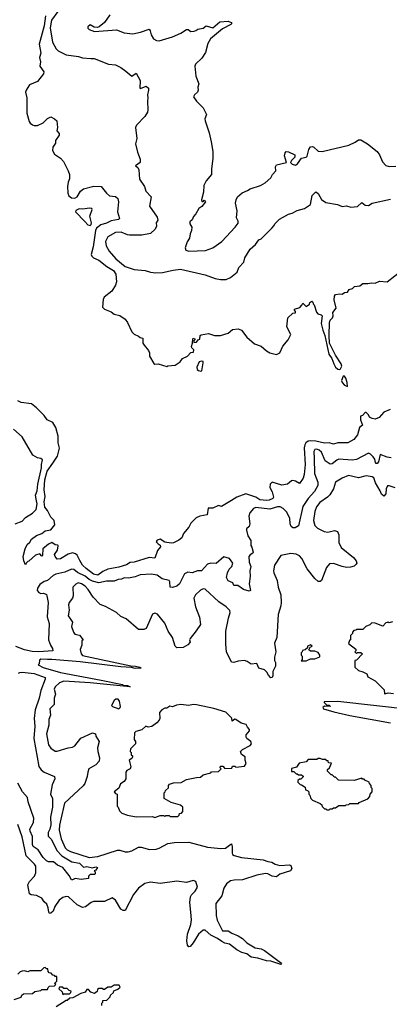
# Model space of a CAD drawing. Extents: x 2239805 to 2396427, y 665731 to 772158.
# Tile 239 of 256: x 2357842 to 2361215, y 698824 to 707820. Entities that reach past the tile are written whole.
import ezdxf

# ---------------------------------------------------------------- set-up
doc = ezdxf.new("R2010")
doc.units = 0

msp = doc.modelspace()

# ---------------------------------------------------------------- linework, layer by layer
at = {"layer": '0CON05XD'}
for points in [[(2358188.6, 707895), (2358132.5, 707815), (2358120.5, 707745), (2358140, 707615), (2358174.2, 707554.2), (2358194.2, 707534.2), (2358265, 707500), (2358377, 707483), (2358415, 707471.2), (2358490, 707465), (2358520, 707465), (2358653, 707413), (2358715, 707407.5), (2358765, 707382.5), (2358810.7, 707350.7), (2358863.6, 707303.6), (2358905, 707330), (2358940, 707265), (2358937.5, 707195), (2358945, 707190), (2358995, 707213.3), (2359016.2, 707195), (2359018, 707175), (2359006.7, 707135), (2359012.5, 707105), (2359007.5, 707075), (2359012.5, 706995), (2359007.5, 706975), (2358983, 706937), (2358907.5, 706855), (2358897.5, 706835), (2358910, 706735), (2358900, 706685), (2358918.3, 706608.3), (2358942.5, 706545), (2358940, 706515), (2358900, 706485), (2358919.3, 706469.3), (2358929.3, 706449.3), (2358935, 706362.5), (2358980, 706295), (2358993.9, 706253.9), (2359041.7, 706201.7), (2359027.5, 706115), (2359096.7, 706015), (2359103, 705987), (2359087.5, 705965), (2359090, 705935), (2359077.5, 705905), (2359035, 705867.5), (2358955, 705850.8), (2358845, 705851.4), (2358825, 705854.2), (2358768.7, 705878.7), (2358715, 705876.7), (2358645, 705836), (2358624, 705795), (2358630, 705755), (2358658, 705705), (2358718.8, 705635), (2358805, 705564), (2358885, 705536.7), (2358988.3, 705528.3), (2359035, 705513.3), (2359085, 705506.2), (2359145, 705508.8), (2359243, 705533), (2359310.7, 705540.7), (2359535, 705488), (2359625, 705456.7), (2359675, 705447.5), (2359725, 705447.5), (2359766.1, 705463.9), (2359826.4, 705513.6), (2359842.5, 705555), (2359886.1, 705603.9), (2359897.5, 705645), (2359945, 705722.5), (2359995, 705767.5), (2360025, 705807.5), (2360045, 705817.5), (2360142.5, 705915), (2360165, 705940), (2360170, 705955), (2360213.9, 705996.1), (2360295, 706043.3), (2360327.7, 706052.3), (2360375, 706076.2), (2360442.5, 706095), (2360495, 706132.5), (2360510, 706215), (2360545, 706247.5), (2360565, 706232.5), (2360597, 706177), (2360635, 706150), (2360741.7, 706131.7), (2360785, 706112.5), (2360825, 706120), (2360865, 706107.5), (2360925, 706112.5), (2360965, 706150), (2360995, 706126.7), (2361025, 706123.3), (2361057.5, 706142.5), (2361225, 706180)], [(2358663.3, 707865), (2358615.6, 707794.4), (2358566, 707754), (2358551.7, 707748.3), (2358520.8, 707750.8), (2358485, 707773.3), (2358463.3, 707755), (2358463, 707743), (2358475, 707730), (2358525, 707712.5), (2358725, 707728.8), (2358795, 707698.8), (2358875, 707690), (2358945, 707706), (2359023, 707733), (2359032.5, 707717.5), (2359040.5, 707680.5), (2359064.1, 707644.1), (2359090.8, 707630.8), (2359115, 707628), (2359237.3, 707662.7), (2359312.7, 707697.3), (2359365, 707731.2), (2359380, 707730), (2359405, 707712), (2359435, 707714), (2359448.3, 707721.7), (2359466.7, 707733.3), (2359515, 707743.6), (2359545, 707763.3), (2359605, 707746.9), (2359668.3, 707801.7), (2359745, 707806.9), (2359772.5, 707795), (2359777.5, 707785), (2359770, 707775), (2359692.7, 707737.3), (2359583.3, 707645), (2359558.3, 707601.7), (2359538.3, 707521.7), (2359503, 707467), (2359447.5, 707415), (2359440, 707395), (2359448.8, 707305), (2359477.5, 707235), (2359467.5, 707205), (2359470, 707175), (2359463.6, 707156.4), (2359437, 707133), (2359427.5, 707115), (2359456.7, 707075), (2359516.7, 707015), (2359547.5, 706955), (2359532.5, 706915), (2359533.3, 706895), (2359570, 706785), (2359590, 706705), (2359603.3, 706615), (2359605.7, 706555), (2359591.2, 706455), (2359593.3, 706405), (2359545, 706347.5), (2359523.6, 706306.4), (2359518.8, 706245), (2359500, 706175), (2359505, 706160), (2359515, 706160), (2359525, 706170), (2359536.2, 706155), (2359505, 706112.5), (2359477.5, 706095), (2359450, 706045), (2359428, 706022), (2359417.3, 705992.7), (2359396, 705974), (2359394.3, 705955), (2359412.5, 705925), (2359410.8, 705895), (2359398, 705865), (2359392, 705825), (2359370.9, 705789.1), (2359352, 705735), (2359358, 705715), (2359385, 705705.6), (2359537.7, 705712.3), (2359605.7, 705734.3), (2359685.8, 705794.2), (2359807.5, 705925), (2359835, 705962.5), (2359835, 705980), (2359819.3, 706009.3), (2359826.2, 706075), (2359812, 706145), (2359816.2, 706175), (2359828.3, 706201.7), (2359871.7, 706238.3), (2359920.7, 706259.3), (2359943.9, 706276.1), (2360040, 706305), (2360080.7, 706329.3), (2360133.9, 706376.1), (2360148.8, 706405), (2360178.3, 706438.3), (2360176.7, 706475), (2360186.7, 706495), (2360277.5, 706515), (2360258.1, 706575), (2360265, 706603.3), (2360275, 706616.2), (2360295, 706613.8), (2360354.2, 706585), (2360354.2, 706565), (2360323.8, 706535), (2360312.5, 706515), (2360329.3, 706499.3), (2360357.7, 706492.3), (2360378.3, 706501.7), (2360413.9, 706556.1), (2360455, 706563.3), (2360465, 706573.3), (2360480, 706635), (2360495, 706658.8), (2360515, 706661.2), (2360525, 706656), (2360565, 706620), (2360603, 706617), (2360845, 706673.3), (2360905, 706700), (2360935, 706722.5), (2360955, 706723.3), (2361017.5, 706685), (2361105.9, 706615.9), (2361126.7, 706585), (2361151.7, 706521.7), (2361185, 706486.7), (2361215, 706477.5), (2361275, 706481.2)], [(2358077.2, 707855), (2358066.2, 707765), (2358018.5, 707595), (2358034.2, 707515), (2358022.5, 707475), (2358031.4, 707435), (2358026.7, 707395), (2358061.5, 707345), (2358057.5, 707325), (2358005.4, 707255), (2357932.5, 707225), (2357900, 707175), (2357895, 707157.5), (2357908.1, 707105), (2357906.4, 706966.4), (2357929.3, 706889.3), (2357937.5, 706875), (2357959.3, 706859.3), (2357975, 706852.5), (2358005, 706852.5), (2358055, 706877.5), (2358095, 706917.5), (2358125, 706932.5), (2358160, 706915), (2358180, 706895), (2358186.7, 706835), (2358180, 706805), (2358200.7, 706780.7), (2358203.3, 706765), (2358167.5, 706715), (2358167, 706693), (2358142.5, 706655), (2358140, 706625), (2358160.7, 706590.7), (2358212.5, 706555), (2358242.5, 706525), (2358285, 706440), (2358296.7, 706405), (2358296.7, 706365), (2358284, 706336), (2358278.8, 706295), (2358282, 706235), (2358291.3, 706211.3), (2358315, 706191.2), (2358345, 706190), (2358367, 706203), (2358397.6, 706252.4), (2358424.2, 706275.8), (2358519.7, 706300.3), (2358586.4, 706296.4), (2358634.3, 706235), (2358660, 706210), (2358715, 706204.3), (2358738, 706185), (2358742.5, 706155), (2358732.9, 706065), (2358751.2, 706005), (2358742.5, 705995), (2358675, 705980.9), (2358635, 705960.9), (2358583.1, 705946.9), (2358543.8, 705916.2), (2358534.6, 705895.4), (2358511.3, 705745), (2358493.3, 705675), (2358499.1, 705659.1), (2358513.8, 705645), (2358565, 705623.6), (2358638.1, 705565), (2358698.8, 705528.8), (2358720.4, 705495), (2358726.4, 705425), (2358716.1, 705395), (2358681.5, 705338.5), (2358612.9, 705285), (2358603.6, 705265), (2358598, 705195), (2358615, 705176), (2358675, 705150), (2358705, 705128.8), (2358755, 705118.8), (2358803.6, 705083.6), (2358825, 705053.8), (2358865, 704967.5), (2358885, 704947.5), (2358925, 704930), (2358940, 704915), (2358965, 704910), (2358966.7, 704865), (2358976.7, 704845), (2359018.3, 704798.3), (2359026.7, 704775), (2359026.7, 704745), (2359065, 704680), (2359075, 704672.5), (2359107, 704677), (2359185, 704650), (2359195, 704657.5), (2359260, 704665), (2359306.4, 704693.6), (2359327.5, 704725), (2359373, 704747), (2359405, 704780), (2359428.3, 704781.7), (2359430, 704805), (2359413, 704823), (2359410, 704835), (2359420, 704865), (2359422.5, 704905), (2359425, 704910), (2359440, 704905), (2359440, 704895), (2359430, 704885), (2359431.7, 704871.7), (2359455, 704872.5), (2359470, 704895), (2359485, 704900), (2359490, 704935), (2359498.3, 704941.7), (2359565, 704953.8), (2359620, 704935), (2359675, 704933.8), (2359745, 704957.1), (2359785, 704990), (2359835.6, 704995.6), (2359865, 704984), (2359915, 704918.8), (2359985, 704858), (2360045, 704836.2), (2360093.3, 704795), (2360125, 704776.2), (2360185, 704760), (2360215, 704777.5), (2360244.2, 704835.8), (2360293.3, 704895), (2360316.2, 704945), (2360280, 705015), (2360290, 705095), (2360335, 705140), (2360358.3, 705141.7), (2360360, 705155), (2360350, 705165), (2360350, 705175), (2360398.3, 705191.7), (2360418.3, 705211.7), (2360425, 705230), (2360455, 705200), (2360488.3, 705221.7), (2360490, 705235), (2360507, 705247), (2360518.3, 705238.3), (2360520, 705225), (2360530, 705215), (2360549.3, 705149.3), (2360563.9, 705133.9), (2360593.6, 705123.6), (2360603.3, 705113.3), (2360593.8, 705045), (2360607.7, 704982.3), (2360628, 704935), (2360662.9, 704765), (2360689.2, 704725), (2360707.5, 704675), (2360725, 704646.2), (2360745, 704627.5), (2360765, 704624.3), (2360771.1, 704628.9), (2360780.6, 704655), (2360777.4, 704677.4), (2360723.8, 704755), (2360668, 704865), (2360666, 704935), (2360670, 705055), (2360676.4, 705073.6), (2360696.7, 705095), (2360703.3, 705115), (2360700, 705145), (2360730, 705185), (2360711.7, 705261.7), (2360715.9, 705294.1), (2360725, 705310), (2360763.9, 705313.9)], [(2358485, 705940.8), (2358495, 705950), (2358496.5, 705963.5), (2358481.5, 706025), (2358504.2, 706085), (2358501.2, 706095), (2358478.5, 706098.5), (2358418, 706088), (2358385, 706092.5), (2358355, 706076), (2358352, 706065), (2358435, 705975.6), (2358465, 705947.1), (2358485, 705940.8)], [(2360763.9, 705313.9), (2360785, 705312.5), (2360805, 705326.7), (2360835, 705330), (2360850, 705355), (2360880, 705365), (2360896.4, 705383.6), (2360945, 705388.8), (2360975, 705410), (2361020.5, 705409.5), (2361055, 705416.7), (2361085, 705412.5), (2361125, 705432), (2361195.8, 705424.2), (2361335, 705533.3)], [(2359495, 704607.5), (2359505, 704613.3), (2359517.5, 704685), (2359516.4, 704696.4), (2359505, 704700), (2359480, 704695), (2359457.5, 704645), (2359462.5, 704625), (2359473.9, 704613.9), (2359495, 704607.5)], [(2360835, 704470), (2360832, 704505), (2360817.1, 704545), (2360805, 704563.3), (2360795, 704563.3), (2360779.4, 704525), (2360784.4, 704505), (2360805, 704482), (2360835, 704470)], [(2361221.7, 704258.3), (2361166.4, 704233.6), (2361123.6, 704186.4), (2361085, 704171.2), (2361057.5, 704177.5), (2361035, 704190), (2361025, 704210), (2361005, 704230), (2360995, 704230), (2360970, 704205), (2360952.5, 704197.5), (2360953.3, 704165), (2360970, 704115), (2360943.3, 704095), (2360925, 704027.5), (2360890, 703985), (2360836.7, 703955), (2360745, 703952.9), (2360705, 703943.1), (2360665, 703954.5), (2360625, 703950.8), (2360545, 703968.5), (2360495, 703972.5), (2360475, 703969.5), (2360454.2, 703955), (2360443.6, 703936.4), (2360439.1, 703909.1), (2360446.7, 703755), (2360437.5, 703665), (2360428.3, 703631.7), (2360395, 703582.5), (2360360, 703605), (2360335, 703610), (2360321.7, 703608.3), (2360285, 703577.5), (2360235, 703568.8), (2360145, 703593.3), (2360126.7, 703575), (2360123.3, 703545), (2360146.7, 703505), (2360157, 703457), (2360152.5, 703445), (2360119.1, 703430.9), (2360095, 703427.1), (2360035, 703433.6), (2359997.3, 703457.3), (2359905, 703487.8), (2359822.7, 703457.3), (2359775, 703428.1), (2359685, 703372), (2359655, 703382.5), (2359605, 703357.5), (2359563.3, 703356.7), (2359553, 703297), (2359485, 703283.3), (2359452.3, 703267.7), (2359405, 703220), (2359385.8, 703184.2), (2359338, 703125), (2359321.2, 703085), (2359295, 703066), (2359245, 703040.8), (2359225, 703037.1), (2359167.7, 703047.7), (2359125, 703073.3), (2359097.5, 703065), (2359088.3, 703048.3), (2359105, 703030), (2359125, 703020), (2359126.7, 703005), (2359099.4, 702970.6), (2359075, 702900), (2359023.9, 702906.1), (2358885, 702864.7), (2358848.8, 702861.2), (2358815, 702841), (2358745, 702818.2), (2358645, 702799.7), (2358600.8, 702779.2), (2358555, 702745.4), (2358515, 702755.5), (2358449.2, 702805), (2358415, 702837.5), (2358389.8, 702879.8), (2358367.6, 702927.6), (2358351.2, 702941.2), (2358325, 702950), (2358285, 702936.2), (2358215, 702894.2), (2358185, 702891.2), (2358163.8, 702915), (2358160, 702935), (2358186.7, 702975), (2358191.7, 703011.7), (2358188.3, 703018.3), (2358165, 703022.5), (2358135, 703042.5), (2358105, 703027.5), (2358052.5, 702985), (2358050, 702925), (2358045, 702920), (2358025, 702940), (2357985, 702927.5), (2357925, 702872.5), (2357915, 702870), (2357900, 702855), (2357895, 702840), (2357880, 702875), (2357874.3, 702915.7), (2357890, 702985), (2357911.2, 703025), (2357933.8, 703046.2), (2357948.8, 703075), (2357995, 703108), (2358042.7, 703127.3), (2358075, 703150), (2358125, 703158.8), (2358161.4, 703205), (2358155.6, 703245.6), (2358125, 703276.2), (2358094.3, 703335), (2358070.5, 703365), (2358064.5, 703415), (2358074.2, 703465), (2358064.7, 703525), (2358071.2, 703615), (2358093.8, 703695), (2358145, 703768.8), (2358186.8, 703833.2), (2358203.6, 703905), (2358194.2, 703955), (2358193.8, 704015), (2358170, 704095), (2358145, 704140), (2358093.2, 704163.2), (2358065, 704202.5), (2357995, 704273.3), (2357949.7, 704309.7), (2357855, 704322.2), (2357825, 704338.1)], [(2357995, 703423.3), (2357985.6, 703475), (2358000, 703515), (2358006.1, 703575), (2358041.9, 703725), (2358040, 703755), (2358049.3, 703799.3), (2358035, 703812.5), (2358005, 703817.5), (2357960.7, 703840.7), (2357865, 704010), (2357785, 704077.5)], [(2361232.5, 703817.5), (2361195, 703822.5), (2361133.2, 703846.8), (2361118.1, 703781.9), (2361105, 703766.2), (2361095, 703764.2), (2361088, 703775), (2361082.9, 703805), (2361069.2, 703825), (2361045, 703850.4), (2361025, 703859.6), (2360915, 703801.5), (2360875, 703796.7), (2360755, 703805.8), (2360735, 703796), (2360695, 703761.2), (2360675, 703758.8), (2360629.8, 703789.8), (2360595, 703868.6), (2360575, 703888.1), (2360555, 703895.6), (2360535, 703892), (2360525.7, 703875), (2360529.8, 703810.2), (2360532.5, 703675), (2360561.9, 703595), (2360563.1, 703565), (2360531.9, 703508.1), (2360474.5, 703445), (2360425, 703373.8), (2360385, 703196.2), (2360355, 703176.7), (2360335, 703176.7), (2360318.3, 703188.3), (2360309.2, 703215), (2360308.6, 703265), (2360277.3, 703325), (2360245.3, 703355.2), (2360218.1, 703368.1), (2360195, 703368.9), (2360125, 703349.6), (2359995.8, 703364.2), (2359976.7, 703355), (2359943.3, 703315), (2359933.3, 703285), (2359943.3, 703215), (2359935, 703190), (2359913, 703167), (2359913, 703157), (2359922.5, 703105), (2359951.7, 703061.7), (2359950, 703015), (2359961.7, 703001.7), (2359972.5, 702955), (2359970, 702945), (2359945, 702930), (2359934.3, 702915), (2359935.8, 702865), (2359951.2, 702825), (2359941.2, 702785), (2359945.8, 702735.8), (2359938, 702688), (2359936.2, 702665), (2359947.5, 702605), (2359935, 702597.5), (2359884.1, 702614.1), (2359831.7, 702651.7), (2359795, 702650), (2359786.4, 702676.4), (2359743.6, 702693.6), (2359730, 702725), (2359737.5, 702765), (2359755, 702800), (2359777, 702823), (2359787.5, 702855), (2359758, 702898), (2359705, 702913.3), (2359635, 702851.2), (2359585, 702853.8), (2359555, 702846.7), (2359502.5, 702785), (2359465, 702783.8), (2359415, 702767.5), (2359375, 702772.5), (2359345, 702757.5), (2359301.2, 702665), (2359276.4, 702643.6), (2359235, 702631.4), (2359214, 702635), (2359212.2, 702685), (2359205, 702696.9), (2359140.5, 702710.5), (2359095, 702746), (2359043, 702753), (2358941.7, 702748.3), (2358895, 702730), (2358835, 702717.5), (2358795, 702721.2), (2358771.7, 702708.3), (2358740, 702705), (2358705, 702690), (2358635, 702691.2), (2358565, 702674), (2358505, 702689.2), (2358476.3, 702706.3), (2358439.5, 702735), (2358370.6, 702770.6), (2358335, 702796.9), (2358315, 702800.6), (2358255, 702772), (2358172.5, 702755), (2358146.8, 702743.2), (2358095, 702697.5), (2358065, 702686.7), (2358025, 702660), (2358003.3, 702625), (2358001.2, 702605), (2358015, 702586.7), (2358035, 702576.7), (2358055, 702580), (2358075, 702573.3), (2358085, 702567.5), (2358090, 702555), (2358102, 702495), (2358091.4, 702365), (2358110.6, 702305), (2358105.7, 702155), (2358121.4, 702105), (2358140.6, 702075), (2358143.3, 702055), (2358015.2, 702044.8), (2357955, 702048.4), (2357884.4, 702064.4), (2357805, 702093.5)], [(2361267.3, 703542.7), (2361215, 703561.4), (2361200, 703560), (2361186.7, 703535), (2361182.1, 703487.9), (2361165, 703466.2), (2361145, 703483.8), (2361133.1, 703515), (2361088.6, 703588.6), (2361073.6, 703633.6), (2361057.5, 703645), (2361005, 703651.2), (2360935, 703635.6), (2360843.4, 703656.6), (2360785, 703631.4), (2360725.5, 703594.5), (2360704.5, 703535), (2360671.2, 703478.8), (2360651.8, 703458.2), (2360581.3, 703408.7), (2360551.9, 703368.1), (2360534.5, 703325.5), (2360524.4, 703245), (2360535, 703200), (2360560, 703175), (2360620, 703145), (2360655, 703138.8), (2360715, 703153.3), (2360743, 703143), (2360753.3, 703115), (2360756, 703045), (2360775, 702997.5), (2360888.8, 702905), (2360913.3, 702875), (2360917.5, 702855), (2360912.5, 702845), (2360893.6, 702826.4), (2360861.7, 702818.3), (2360825, 702816.2), (2360785, 702822.9), (2360705, 702852.9), (2360670, 702850), (2360641.2, 702815), (2360597.5, 702695), (2360585, 702687.5), (2360565, 702687.5), (2360535, 702713.3), (2360465, 702803.3), (2360417.6, 702897.6), (2360395, 702922), (2360365, 702936), (2360315, 702943.8), (2360223.8, 702925), (2360168.8, 702835), (2360158, 702785), (2360160, 702765), (2360192.5, 702695), (2360199.4, 702635), (2360224.4, 702565), (2360228.9, 702495), (2360225.6, 702465), (2360199.4, 702385), (2360188, 702175), (2360166.2, 702125), (2360179.2, 702045), (2360166.2, 701995), (2360166.7, 701965), (2360176, 701946), (2360176, 701915), (2360152.5, 701865), (2360153.3, 701825), (2360145, 701810), (2360135, 701807.5), (2360111.7, 701831.7), (2360098.3, 701858.3), (2360075, 701880), (2360024.1, 701894.1), (2360005, 701937.1), (2359955, 701932.9), (2359917.8, 701957.8), (2359895, 701964.4), (2359835, 701960), (2359795, 701946), (2359775, 701950), (2359728.1, 702045), (2359724.5, 702115), (2359723.8, 702235), (2359747, 702353), (2359763.3, 702405), (2359760.9, 702420.9), (2359726.1, 702456.1), (2359660.5, 702500.5), (2359535, 702618), (2359515, 702620), (2359490.9, 702609.1), (2359445, 702564), (2359431.9, 702535), (2359446, 702455), (2359482.7, 702362.7), (2359491.2, 702295), (2359452, 702238), (2359396.7, 702165), (2359392.5, 702155), (2359396.4, 702133.6), (2359375, 702107.5), (2359335, 702083.8), (2359275, 702082.5), (2359260, 702095), (2359237.5, 702175), (2359198, 702235), (2359165.5, 702305.5), (2359098.3, 702388.3), (2359075, 702397.5), (2359055, 702390), (2358995, 702256.7), (2358975, 702250), (2358925, 702250), (2358813.3, 702345), (2358765, 702366.7), (2358725.5, 702405.5), (2358625, 702458), (2358575, 702476.2), (2358512.6, 702542.6), (2358467.5, 702615), (2358438.8, 702645), (2358405.6, 702665.6), (2358375, 702673.8), (2358355, 702663.3), (2358327.5, 702635), (2358330, 702555), (2358323.3, 702535), (2358294.1, 702495.9), (2358287, 702473), (2358292.5, 702425), (2358282.5, 702375), (2358305, 702342.5), (2358322.5, 702315), (2358313.6, 702276.4), (2358333.3, 702225), (2358345, 702207.5), (2358386.4, 702196.4), (2358420, 702155), (2358410, 702145), (2358410, 702105), (2358392.5, 702065), (2358403.8, 702025), (2358415, 702011.4), (2358856.1, 701916.1), (2358897.5, 701915), (2358936.7, 701905), (2358950, 701895), (2358895, 701893.1), (2358861.4, 701901.4), (2358765, 701906.5), (2358395, 701952.2), (2358134.1, 701975.9), (2358096.4, 701973.6), (2358035, 701976.7), (2358021.7, 701968.3), (2358020, 701935), (2358010, 701925), (2358055, 701902.5), (2358215, 701855.8), (2358585, 701786.5), (2358780, 701745), (2358788.3, 701738.3), (2358825, 701738.1), (2358850, 701725), (2358485, 701761.4), (2358243.7, 701776.3), (2358205, 701761.2), (2358163.8, 701725), (2358156.7, 701705), (2358168.3, 701658.3), (2358155, 701620), (2358156, 701565), (2358116.2, 701523.8), (2358123.8, 701465), (2358108.8, 701425), (2358108, 701375), (2358086, 701295), (2358105.9, 701195.9), (2358125, 701163.8), (2358165, 701136.7), (2358185, 701136.2), (2358285, 701168), (2358325, 701174.2), (2358345, 701186.2), (2358400, 701255), (2358505, 701304), (2358532.5, 701295), (2358537.5, 701275), (2358566.7, 701225), (2358553.1, 701166.9), (2358554.5, 701135), (2358569.4, 701075), (2358565.7, 701045), (2358537.6, 701012.4), (2358473.8, 700975), (2358462.5, 700945), (2358458, 700905), (2358435, 700842.5), (2358420.3, 700819.7), (2358249.2, 700660.8), (2358217.1, 700515)], [(2357800, 703215), (2357865, 703237.5), (2357895, 703272.5), (2357958.3, 703311.7), (2357992.5, 703345), (2358002.3, 703397.7), (2357995, 703423.3)], [(2361245, 702317.5), (2361215, 702310), (2361205, 702320), (2361198.3, 702311.7), (2361185, 702310), (2361155, 702280), (2361087, 702307), (2361055, 702310), (2361038.3, 702291.7), (2361000, 702275), (2360975, 702250), (2360915, 702250), (2360908.3, 702241.7), (2360891.7, 702238.3), (2360880, 702225), (2360878.3, 702211.7), (2360860, 702195), (2360860, 702155), (2360851.7, 702148.3), (2360841.7, 702121.7), (2360908.3, 702068.3), (2360910, 702055), (2360900, 702045), (2360915, 702030), (2360925, 702040), (2360955, 702040), (2360970, 702025), (2360915, 701970), (2360900, 701965), (2360900, 701905), (2360933, 701873), (2360975, 701862.5), (2361010, 701845), (2361020, 701815), (2361085, 701780), (2361168.3, 701698.3), (2361170, 701665), (2361175, 701660), (2361205, 701670), (2361255, 701662.5)], [(2360411.7, 701961.7), (2360455, 701962.5), (2360495, 701980), (2360535, 701980), (2360581.7, 701998.3), (2360582.5, 702015), (2360565, 702040), (2360535, 702050), (2360495, 702050), (2360481.7, 702061.7), (2360491.7, 702088.3), (2360510, 702095), (2360495, 702110), (2360470, 702095), (2360468.3, 702081.7), (2360448.3, 702061.7), (2360421.7, 702058.3), (2360420, 702045), (2360410, 702035), (2360410, 702015), (2360420, 702005), (2360420, 701975), (2360411.7, 701961.7)], [(2357830.3, 701849.7), (2357842.8, 701857.2), (2357865, 701858.4), (2357974.2, 701845.8), (2358075, 701808.8), (2358075.5, 701795), (2358035, 701691.2), (2358019.8, 701620.2), (2357982.9, 701515), (2357973.2, 701435), (2357979.3, 701365), (2357971.4, 701251.4), (2358015.6, 700995.6), (2358036.8, 700966.8), (2358065, 700943.8), (2358160, 700905), (2358162, 700885), (2358138.3, 700828.3), (2358124.2, 700745.8), (2358140, 700705), (2358141.5, 700625), (2358123.5, 700535), (2358126.1, 700463.9), (2358115.5, 700424.5), (2358100, 700395), (2358101.9, 700361.9), (2358130.4, 700330.4), (2358181.1, 700231.1), (2358225, 700180), (2358317.2, 700127.2), (2358386.2, 700115), (2358425, 700078.8), (2358455, 700082), (2358505, 700072.5), (2358535, 700081.2), (2358552.5, 700075), (2358535, 700050), (2358520, 700045), (2358530, 700035), (2358530, 700015), (2358525, 700010), (2358485, 700010), (2358470, 699995), (2358470, 699975), (2358403.9, 699966.1), (2358347, 699973), (2358325, 699962.5)], [(2358745, 701522.5), (2358760, 701535), (2358762.5, 701545), (2358752.5, 701595), (2358741.7, 701611.7), (2358718.3, 701611.7), (2358705, 701600), (2358680, 701555), (2358690, 701545), (2358745, 701522.5)], [(2361425, 701515.5), (2360745, 701592), (2360621.7, 701588.3), (2360621.7, 701581.7), (2360641.7, 701561.7), (2360667, 701557), (2360680, 701545), (2360623, 701547), (2360610, 701535), (2360615, 701522.5), (2360710, 701495), (2360855, 701464.4), (2361225.4, 701395.4)], [(2359075, 700532.5), (2359125, 700550), (2359155, 700550), (2359165, 700542.5), (2359175, 700550), (2359205, 700550), (2359215, 700540), (2359285, 700540), (2359298.3, 700551.7), (2359301.7, 700568.3), (2359318.3, 700571.7), (2359330, 700585), (2359330, 700625), (2359310, 700645), (2359225, 700667.5), (2359160, 700705), (2359160, 700755), (2359170, 700765), (2359171.7, 700778.3), (2359198.3, 700801.7), (2359200, 700825), (2359210, 700835), (2359245, 700847.5), (2359315, 700850), (2359365, 700877.5), (2359455, 700897.5), (2359491.7, 700898.3), (2359515, 700920), (2359585, 700940), (2359593, 700947), (2359655, 700952.5), (2359680, 700975), (2359670, 700985), (2359675, 701000), (2359695, 701000), (2359715, 700980), (2359777, 700983), (2359785, 701000), (2359805, 701000), (2359815, 700990), (2359895, 701000), (2359910, 701025), (2359900, 701055), (2359900, 701085), (2359865, 701107.5), (2359856.7, 701135), (2359875, 701151.2), (2359945, 701190), (2359956.7, 701205), (2359952.5, 701225), (2359914.1, 701254.1), (2359910, 701265), (2359907.5, 701285), (2359938.3, 701321.7), (2359940, 701335), (2359920, 701355), (2359909.3, 701379.3), (2359863, 701393), (2359815, 701427.5), (2359805, 701430), (2359781.7, 701411.7), (2359778.3, 701438.3), (2359723.6, 701493.6), (2359615, 701528.1), (2359455, 701560.6), (2359425, 701562.5), (2359385, 701554), (2359312.5, 701562.5), (2359271.4, 701558.6), (2359235, 701542.5), (2359213, 701547), (2359185, 701530), (2359165, 701530), (2359140, 701515), (2359118.3, 701491.7), (2359120, 701435), (2359115, 701420), (2359093, 701397), (2359047, 701363), (2359015, 701357.5), (2358993, 701367), (2358957, 701333), (2358903, 701317), (2358890, 701305), (2358887.5, 701245), (2358900, 701225), (2358900, 701205), (2358853, 701157), (2358850, 701135), (2358860, 701125), (2358860, 701105), (2358870, 701095), (2358870, 701085), (2358865, 701070), (2358840, 701055), (2358857, 700993), (2358850, 700975), (2358820.7, 700959.3), (2358810, 700945), (2358810, 700885), (2358795, 700860), (2358761.7, 700838.3), (2358745, 700800), (2358702.5, 700765), (2358715, 700750), (2358730, 700745), (2358730, 700635), (2358740, 700625), (2358751.7, 700591.7), (2358775, 700570), (2358825, 700552.5), (2358905, 700537.5), (2359055, 700540), (2359075, 700532.5)], [(2360645, 700600), (2360665, 700602.5), (2360675, 700610), (2360695, 700610), (2360705, 700620), (2360725, 700620), (2360755, 700640), (2360815, 700640), (2360821.7, 700648.3), (2360845, 700650), (2360855, 700660), (2360935, 700660), (2360941.7, 700668.3), (2361018.3, 700701.7), (2361038.3, 700721.7), (2361040, 700745), (2361060, 700765), (2361060, 700795), (2361050, 700805), (2361050, 700825), (2361033, 700843), (2361030, 700855), (2360991.7, 700871.7), (2360985, 700880), (2360971.7, 700881.7), (2360965, 700890), (2360895, 700870), (2360753, 700873), (2360725, 700900), (2360715, 700900), (2360695, 700920), (2360685, 700920), (2360650, 700955), (2360651.7, 700968.3), (2360670, 700985), (2360688.3, 701028.3), (2360661.7, 701031.7), (2360658.3, 701048.3), (2360645, 701050), (2360635, 701060), (2360605, 701060), (2360585, 701070), (2360565, 701070), (2360555, 701060), (2360475, 701060), (2360455, 701040), (2360393, 701027), (2360368.3, 700991.7), (2360321.7, 700978.3), (2360321.7, 700951.7), (2360345, 700950), (2360365, 700930), (2360375, 700930), (2360385, 700920), (2360415, 700920), (2360428.3, 700908.3), (2360428.3, 700901.7), (2360408.3, 700881.7), (2360395, 700880), (2360381.7, 700868.3), (2360380, 700855), (2360401.7, 700831.7), (2360415, 700830), (2360448.3, 700808.3), (2360450, 700785), (2360468.3, 700778.3), (2360480, 700765), (2360480, 700745), (2360490, 700735), (2360500, 700705), (2360515, 700690), (2360585, 700660), (2360598.3, 700648.3), (2360601.7, 700631.7), (2360625, 700610), (2360635, 700610), (2360645, 700600)], [(2358325, 699962.5), (2358315, 699962.5), (2358292.3, 700002.3), (2358235.8, 700075.8), (2358186.4, 700096.4), (2358150, 700125), (2358105, 700126), (2358085, 700134.2), (2358055.8, 700165), (2358010.8, 700235), (2357965, 700266), (2357958.5, 700285), (2357957.4, 700357.4), (2357936.9, 700405), (2357934.4, 700425), (2357968.2, 700485), (2357969.5, 700525), (2357920, 700675), (2357912.5, 700715), (2357867.5, 700765), (2357823.3, 700845)], [(2358217.1, 700515), (2358205, 700462.5), (2358202.1, 700415), (2358220, 700335), (2358256.9, 700255), (2358275, 700236.9), (2358305, 700221.1), (2358475, 700165.5), (2358555, 700173.8), (2358735, 700231.5), (2358755, 700231.5), (2358805, 700217.1), (2358832.4, 700217.6), (2358865, 700227.8), (2358925, 700261.4), (2358950.3, 700260.3), (2359025, 700238.8), (2359088.3, 700241.7), (2359115, 700250), (2359195, 700293.8), (2359255, 700304), (2359385, 700307.1), (2359555, 700260.8), (2359677.3, 700247.3), (2359718.9, 700251.1), (2359767.5, 700287.5), (2359775, 700290), (2359781.2, 700265), (2359780, 700205), (2359785, 700193.3), (2359800, 700185), (2359867, 700167), (2360065, 700143.3), (2360105, 700128.8), (2360143.9, 700123.9), (2360174.1, 700104.1), (2360215, 700094), (2360305, 700098.8), (2360315, 700092.5), (2360326, 700065), (2360312.5, 700045), (2360217.3, 700012.7), (2360185, 699989.2), (2360145, 699996), (2360105, 700016.2), (2360085, 700018), (2360005, 700005.7), (2359875, 699961.2), (2359798.3, 699958.3), (2359765, 699951.2), (2359728.8, 699925), (2359705.7, 699884.3), (2359685.8, 699815), (2359631.4, 699745), (2359634.5, 699634.5), (2359645, 699592.5), (2359693.3, 699495), (2359745, 699496), (2359776.7, 699475), (2359835, 699449.4), (2359875, 699424.3), (2359915, 699385.6), (2359991.7, 699341.7), (2360045, 699331.4), (2360075.5, 699315.5), (2360223.3, 699205), (2360230, 699195), (2360225, 699187.5), (2360135, 699218.1), (2360095, 699221.4), (2360016.4, 699246.4), (2359953.7, 699253.7), (2359915, 699286), (2359867.9, 699297.9), (2359823.4, 699323.4), (2359756.7, 699375), (2359715, 699383.8), (2359686.8, 699396.8), (2359646.6, 699426.6), (2359586.9, 699456.9), (2359535, 699502), (2359515, 699501.2), (2359474.4, 699465.6), (2359425, 699386.7), (2359396.4, 699353.6), (2359385, 699350), (2359372.5, 699365), (2359367.5, 699405), (2359373.8, 699465), (2359402.5, 699555), (2359409.2, 699595), (2359403.8, 699665), (2359393.8, 699755), (2359400, 699805), (2359410, 699825), (2359442.3, 699857.7), (2359463.3, 699895), (2359448, 699945), (2359425, 699955.6), (2359365, 699937.8), (2359275, 699950.9), (2359125, 699929.2), (2359035, 699941.8), (2358985, 699927.9), (2358926.2, 699885), (2358881.2, 699828.8), (2358805, 699682.5), (2358785, 699682.5), (2358763.6, 699693.6), (2358717.5, 699775), (2358686.4, 699796.4), (2358616.4, 699763.6), (2358515, 699763.3), (2358492.5, 699755), (2358443.6, 699716.4), (2358415, 699710), (2358365, 699733.8), (2358286.1, 699806.1), (2358265, 699810), (2358235, 699800), (2358203, 699777), (2358163, 699717), (2358147.1, 699675), (2358127, 699657), (2358114.6, 699654.6), (2358107.5, 699665), (2358102.9, 699705), (2358090.5, 699740.5), (2358065, 699761.2), (2358042.7, 699792.7), (2357995, 699818.8), (2357945.9, 699825.9), (2357930, 699835), (2357916.2, 699915), (2357932, 699945), (2357978, 699995), (2357988, 700025), (2357988, 700085), (2357976, 700105), (2357900, 700180), (2357864.5, 700355), (2357825, 700468)], [(2357791.7, 698868.3), (2357855, 698890), (2357861.7, 698908.3), (2357875, 698920), (2357957, 698923), (2357978.3, 698941.7), (2358035, 698950), (2358045, 698960), (2358095, 698960), (2358101.7, 698978.3), (2358115, 698990), (2358158.3, 698991.7), (2358170, 699005), (2358160, 699015), (2358180, 699035), (2358180, 699080), (2358165, 699080), (2358158.3, 699088.3), (2358145, 699090), (2358128.3, 699108.3), (2358111.7, 699111.7), (2358100, 699125), (2358098.3, 699148.3), (2358085, 699150), (2358075, 699160), (2358061.7, 699158.3), (2358035, 699130), (2357935, 699130), (2357915, 699122.5), (2357885, 699130), (2357863, 699127), (2357845, 699120), (2357825, 699100)], [(2358590, 698815), (2358590, 698835), (2358600, 698845), (2358601.7, 698858.3), (2358638.3, 698861.7), (2358668.3, 698891.7), (2358671.7, 698908.3), (2358698.3, 698931.7), (2358701.7, 698948.3), (2358738.3, 698961.7), (2358758.3, 698981.7), (2358748.3, 698998.3), (2358705, 699000), (2358675, 698980), (2358645, 698980), (2358615, 698960), (2358605, 698960), (2358595, 698970), (2358565, 698970), (2358551.7, 698958.3), (2358548.3, 698941.7), (2358525, 698922.5), (2358490, 698935), (2358468.3, 698958.3), (2358455, 698960), (2358440, 698935), (2358398.3, 698921.7), (2358327, 698883), (2358298.3, 698881.7), (2358275, 698860), (2358265, 698860), (2358175, 698802.5)], [(2358235, 698910), (2358245, 698920), (2358295, 698920), (2358308.3, 698931.7), (2358310, 698945), (2358291.7, 698951.7), (2358275, 698970), (2358245, 698970), (2358235, 698980), (2358205, 698980), (2358200, 698965), (2358228.3, 698938.3), (2358235, 698910)]]:
    msp.add_lwpolyline(points, dxfattribs=at)

doc.saveas('drawing.dxf')
